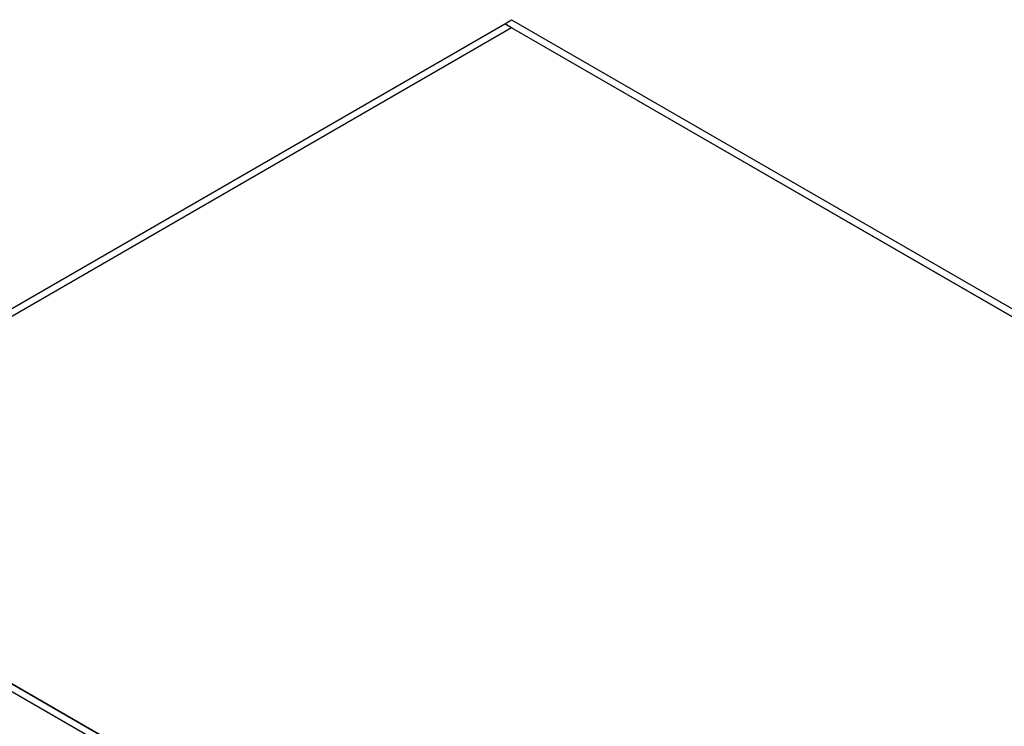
# Model space of a CAD drawing. Header units: millimetres. Extents: x 0 to 844, y -2 to 552.
# Tile 63 of 65: x 477 to 602, y 358 to 448. Entities that reach past the tile are written whole.
import ezdxf

# ---------------------------------------------------------------- set-up
doc = ezdxf.new("R2010")
doc.units = ezdxf.units.MM

msp = doc.modelspace()

# ---------------------------------------------------------------- linework, layer by layer
at = {"color": 7, "linetype": 'Continuous', "lineweight": 25}
for p, q in [((434.205, 387.146), (538.503, 447.356)), ((538.503, 447.356), (539.387, 447.866)), ((539.387, 446.846), (538.503, 447.356)), ((538.503, 447.356), (694.066, 357.551)), ((539.387, 447.866), (694.95, 358.061)), ((539.387, 446.846), (435.089, 386.636)), ((693.183, 358.061), (539.387, 446.846)), ((596.415, 292.483), (425.79, 390.983)), ((597.299, 292.994), (426.674, 391.493)), ((435.089, 386.636), (588.884, 297.851))]:
    msp.add_line(p, q, dxfattribs=at)

doc.saveas('drawing.dxf')
